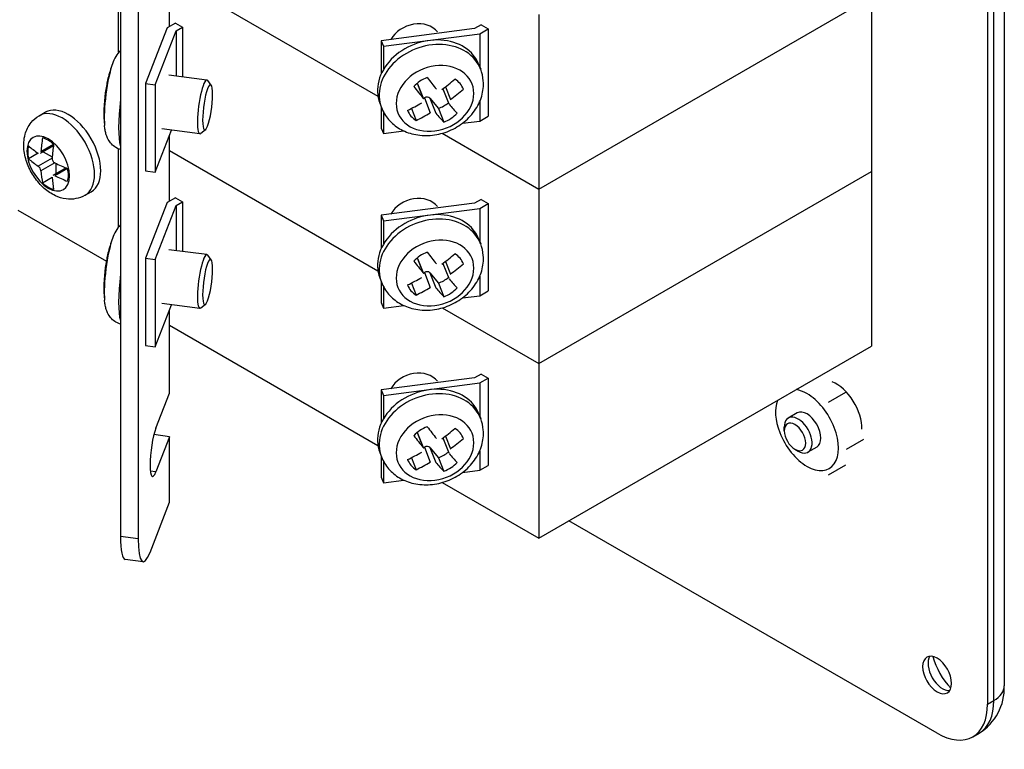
# Model space of a CAD drawing. Header units: inches. Extents: x 0 to 26.5, y 0 to 16.9.
# Tile 14 of 24: x 24.5 to 25.8, y 3.5 to 4.5. Entities that reach past the tile are written whole.
import ezdxf

# ---------------------------------------------------------------- set-up
doc = ezdxf.new("R2010")
doc.units = ezdxf.units.IN
doc.header["$LTSCALE"] = 0.5
doc.header["$MEASUREMENT"] = 0
doc.layers.add('AM_VIS', color=7, linetype='Continuous', lineweight=30)

msp = doc.modelspace()

# ---------------------------------------------------------------- linework, layer by layer
at = {"layer": 'AM_VIS', "color": 72}
for p, q in [((25.8193, 6.534), (25.8193, 3.6252)), ((25.7973, 6.5101), (25.7973, 3.6013)), ((25.8056, 3.6061), (25.8056, 6.5148)), ((25.731, 3.563), (25.2471, 3.8424)), ((25.7973, 3.6013), (25.8056, 3.6061)), ((25.7779, 3.5584), (25.7862, 3.5632))]:
    msp.add_line(p, q, dxfattribs=at)
at = {"layer": 'AM_VIS', "color": 31}
for p, q in [((24.6576, 5.0847), (24.6576, 3.8217)), ((24.681, 5.0817), (24.681, 3.8187)), ((24.722, 4.4923), (24.722, 4.5792)), ((24.722, 4.2626), (24.722, 4.3495)), ((24.722, 4.0104), (24.722, 4.1199)), ((24.7041, 3.9642), (24.722, 4.0104)), ((24.722, 3.953), (24.7014, 3.9557)), ((24.722, 3.953), (24.7041, 3.9068)), ((24.722, 3.8669), (24.722, 3.953)), ((24.7041, 3.9068), (24.6968, 3.9077)), ((24.6964, 3.8009), (24.722, 3.8669)), ((24.681, 3.8187), (24.6576, 3.8217)), ((24.6874, 3.7885), (24.6639, 3.7916))]:
    msp.add_line(p, q, dxfattribs=at)
at = {"layer": 'AM_VIS', "color": 161}
for p, q in [((24.6552, 4.4585), (24.6552, 4.561)), ((24.6552, 4.2289), (24.6552, 4.3314)), ((24.5226, 4.2509), (24.639, 4.1837))]:
    msp.add_line(p, q, dxfattribs=at)
at = {"layer": 'AM_VIS', "color": 181}
for p, q in [((24.722, 4.5589), (24.9959, 4.4008)), ((25.2073, 4.2787), (25.6448, 4.5313)), ((25.2073, 4.5084), (25.2073, 4.2787)), ((25.1317, 4.4946), (25.1231, 4.4896)), ((25.1317, 4.4946), (25.141, 4.4892)), ((25.1231, 4.4896), (25.0004, 4.4737)), ((25.0032, 4.4665), (25.1299, 4.4829)), ((25.1299, 4.4829), (25.141, 4.4892)), ((25.1299, 4.4829), (25.1299, 4.4391)), ((25.141, 4.4892), (25.141, 4.3744)), ((25.0004, 4.4737), (25.0032, 4.4665)), ((25.0004, 4.4737), (25.0004, 4.4302)), ((25.0032, 4.4665), (25.0032, 4.4357)), ((25.1299, 4.3939), (25.1299, 4.368)), ((25.0004, 4.3864), (25.0004, 4.3589)), ((25.0032, 4.3801), (25.0032, 4.3516)), ((25.107, 4.3651), (25.1299, 4.368)), ((25.1299, 4.368), (25.141, 4.3744)), ((25.0004, 4.3589), (25.0032, 4.3516)), ((25.0032, 4.3516), (25.0301, 4.3551)), ((25.0804, 4.352), (25.2073, 4.2787))]:
    msp.add_line(p, q, dxfattribs=at)
at = {"layer": 'AM_VIS', "color": 201}
for p, q in [((24.722, 4.5589), (24.9959, 4.4008)), ((25.2073, 4.2787), (25.6448, 4.5313)), ((25.6448, 4.5313), (25.6448, 4.3017)), ((24.73, 4.4969), (24.7189, 4.4905)), ((24.73, 4.4969), (24.7393, 4.4915)), ((24.7306, 4.4865), (24.7393, 4.4915)), ((24.7393, 4.4915), (24.7393, 4.4261)), ((24.7189, 4.4905), (24.6906, 4.4173)), ((24.7031, 4.4157), (24.7306, 4.4865)), ((24.7306, 4.4865), (24.7306, 4.4273)), ((24.6906, 4.4173), (24.7031, 4.4157)), ((24.6906, 4.4173), (24.6906, 4.3025)), ((24.7031, 4.4157), (24.7031, 4.3009)), ((24.7031, 4.3009), (24.7246, 4.3562)), ((25.0804, 4.352), (25.2073, 4.2787)), ((24.722, 4.3293), (24.9959, 4.1711)), ((24.722, 4.3293), (24.9959, 4.1711)), ((24.6906, 4.3025), (24.7031, 4.3009)), ((25.2073, 4.0491), (25.6448, 4.3017)), ((25.2073, 4.0491), (25.6448, 4.3017)), ((25.6448, 4.3017), (25.6448, 4.0721)), ((25.2073, 4.2787), (25.2073, 4.0491)), ((24.7189, 4.2609), (24.6906, 4.1877)), ((24.73, 4.2672), (24.7189, 4.2609)), ((24.73, 4.2672), (24.7393, 4.2619)), ((24.7306, 4.2569), (24.7393, 4.2619)), ((24.7393, 4.2619), (24.7393, 4.1965)), ((25.1231, 4.2599), (25.0004, 4.2441)), ((25.1317, 4.265), (25.1231, 4.2599)), ((25.1299, 4.2532), (25.141, 4.2596)), ((25.1317, 4.265), (25.141, 4.2596)), ((25.141, 4.2596), (25.141, 4.1448)), ((24.7031, 4.1861), (24.7306, 4.2569)), ((24.7306, 4.2569), (24.7306, 4.1976)), ((25.0032, 4.2368), (25.1299, 4.2532)), ((25.1299, 4.2532), (25.1299, 4.2095)), ((25.0004, 4.2441), (25.0032, 4.2368)), ((25.0004, 4.2441), (25.0004, 4.2006)), ((25.0032, 4.2368), (25.0032, 4.206)), ((24.6906, 4.1877), (24.7031, 4.1861)), ((24.6906, 4.1877), (24.6906, 4.0729)), ((24.7031, 4.1861), (24.7031, 4.0712)), ((25.0004, 4.1568), (25.0004, 4.1293)), ((25.1299, 4.1642), (25.1299, 4.1384)), ((25.0032, 4.1505), (25.0032, 4.122)), ((25.1299, 4.1384), (25.141, 4.1448)), ((25.0004, 4.1293), (25.0032, 4.122)), ((25.107, 4.1354), (25.1299, 4.1384)), ((24.7031, 4.0712), (24.7246, 4.1266)), ((25.0032, 4.122), (25.0301, 4.1255)), ((25.0804, 4.1223), (25.2073, 4.0491)), ((25.0804, 4.1223), (25.2073, 4.0491)), ((24.722, 4.0996), (24.9959, 3.9415)), ((24.6906, 4.0729), (24.7031, 4.0712)), ((25.2073, 3.8195), (25.6448, 4.0721)), ((25.2073, 4.0491), (25.2073, 3.8195)), ((25.1231, 4.0303), (25.0004, 4.0144)), ((25.1317, 4.0353), (25.1231, 4.0303)), ((25.1299, 4.0236), (25.141, 4.03)), ((25.1317, 4.0353), (25.141, 4.03)), ((25.141, 4.03), (25.141, 3.9151)), ((25.0004, 4.0144), (25.0032, 4.0072)), ((25.0004, 4.0144), (25.0004, 3.971)), ((25.0032, 4.0072), (25.1299, 4.0236)), ((25.1299, 4.0236), (25.1299, 3.9799)), ((25.0032, 4.0072), (25.0032, 3.9764)), ((25.1299, 3.9346), (25.1299, 3.9088)), ((25.0004, 3.9271), (25.0004, 3.8996)), ((25.0032, 3.9208), (25.0032, 3.8924)), ((25.107, 3.9058), (25.1299, 3.9088)), ((25.1299, 3.9088), (25.141, 3.9151)), ((25.0004, 3.8996), (25.0032, 3.8924)), ((25.0032, 3.8924), (25.0301, 3.8958)), ((25.0804, 3.8927), (25.2073, 3.8195))]:
    msp.add_line(p, q, dxfattribs=at)
at = {"layer": 'AM_VIS', "color": 53}
for p, q in [((25.1288, 4.4422), (25.1311, 4.4363)), ((24.7712, 4.422), (24.7212, 4.4285)), ((24.7769, 4.4151), (24.7723, 4.4213)), ((25.0477, 4.4177), (25.0552, 4.3983)), ((25.0481, 4.4171), (25.0558, 4.3973)), ((25.0814, 4.4106), (25.089, 4.3909)), ((25.0847, 4.413), (25.0912, 4.3962)), ((25.1081, 4.4104), (25.1083, 4.4098)), ((24.9984, 4.3916), (25.0006, 4.3857)), ((25.0557, 4.3976), (25.0571, 4.3985)), ((25.0571, 4.3985), (25.0647, 4.3788)), ((25.0643, 4.3981), (25.0719, 4.3784)), ((25.0643, 4.3981), (25.0756, 4.3846)), ((25.0401, 4.3846), (25.0462, 4.3688)), ((25.0756, 4.3846), (25.0826, 4.3667)), ((24.7621, 4.3514), (24.7121, 4.3578)), ((24.7693, 4.3566), (24.7633, 4.3518)), ((25.1288, 4.2125), (25.1311, 4.2067)), ((24.7712, 4.1924), (24.7212, 4.1988)), ((24.7769, 4.1855), (24.7723, 4.1916)), ((25.0477, 4.1881), (25.0552, 4.1687)), ((25.0481, 4.1874), (25.0558, 4.1677)), ((25.0814, 4.1809), (25.089, 4.1613)), ((25.0847, 4.1834), (25.0912, 4.1666)), ((25.1081, 4.1808), (25.1083, 4.1802)), ((25.0557, 4.1679), (25.0571, 4.1689)), ((25.0571, 4.1689), (25.0647, 4.1492)), ((25.0643, 4.1685), (25.0719, 4.1488)), ((25.0643, 4.1685), (25.0756, 4.155)), ((24.9984, 4.1619), (25.0006, 4.1561)), ((25.0401, 4.155), (25.0462, 4.1392)), ((25.0756, 4.155), (25.0826, 4.1371)), ((24.7621, 4.1217), (24.7121, 4.1282)), ((24.7693, 4.127), (24.7633, 4.1222)), ((25.1288, 3.9829), (25.1311, 3.977)), ((25.0477, 3.9585), (25.0552, 3.9391)), ((25.0481, 3.9578), (25.0558, 3.938)), ((25.0814, 3.9513), (25.089, 3.9317)), ((25.0847, 3.9538), (25.0912, 3.937)), ((25.1081, 3.9512), (25.1083, 3.9505)), ((25.0557, 3.9383), (25.0571, 3.9392)), ((25.0571, 3.9392), (25.0647, 3.9195)), ((25.0643, 3.9388), (25.0719, 3.9191)), ((25.0643, 3.9388), (25.0756, 3.9253)), ((24.9984, 3.9323), (25.0006, 3.9264)), ((25.0401, 3.9254), (25.0462, 3.9095)), ((25.0756, 3.9253), (25.0826, 3.9074))]:
    msp.add_line(p, q, dxfattribs=at)
at = {"layer": 'AM_VIS', "color": 132}
for p, q in [((24.5506, 4.375), (24.5587, 4.3797)), ((24.5697, 4.3373), (24.5531, 4.3278)), ((24.5493, 4.3258), (24.5367, 4.3185)), ((24.5694, 4.3354), (24.5519, 4.3253)), ((24.5559, 4.3277), (24.5678, 4.3208)), ((24.5677, 4.3194), (24.5495, 4.3088)), ((24.5713, 4.3131), (24.5531, 4.3025)), ((24.5726, 4.3124), (24.5726, 4.2987)), ((24.5861, 4.3065), (24.5686, 4.2964)), ((24.5879, 4.3058), (24.5713, 4.2962)), ((24.5677, 4.2939), (24.5551, 4.2866)), ((24.611, 4.2705), (24.6191, 4.2751))]:
    msp.add_line(p, q, dxfattribs=at)
at = {"layer": 'AM_VIS', "color": 33}
for p, q in [((25.6104, 4.0112), (25.5876, 3.998)), ((25.547, 3.9842), (25.5354, 3.9775)), ((25.5301, 3.9609), (25.5301, 3.9657)), ((25.6343, 3.9495), (25.6115, 3.9363)), ((25.5442, 3.9364), (25.5484, 3.934)), ((25.5729, 3.9394), (25.5613, 3.9327)), ((25.6104, 3.9155), (25.5876, 3.9023))]:
    msp.add_line(p, q, dxfattribs=at)
at = {"layer": 'AM_VIS', "color": 53}
for centre, radius, start, end in [((24.6912, 4.4292), 0.0463, 136.5548, 162.0986), ((24.8233, 4.3794), 0.1875, 160.0181, 166.2819), ((24.8233, 4.3794), 0.1875, 172.0818, 185.2489), ((24.6912, 4.1996), 0.0463, 136.5548, 162.0986), ((24.8233, 4.1497), 0.1875, 160.0181, 166.2819), ((24.8233, 4.1497), 0.1875, 172.0818, 185.2489)]:
    msp.add_arc(centre, radius, start, end, dxfattribs=at)
at = {"layer": 'AM_VIS', "color": 132}
for centre, radius, start, end in [((24.5747, 4.3192), 0.00706, 178.9316, 241.0684), ((24.5437, 4.3013), 0.00946, 7.3443, 52.6557)]:
    msp.add_arc(centre, radius, start, end, dxfattribs=at)
at = {"layer": 'AM_VIS', "color": 72}
msp.add_arc((25.7495, 3.6226), 0.0699, 301.6737, 2.1087, dxfattribs=at)
at = {"layer": 'AM_VIS', "color": 53}
for centre, major_axis, ratio, start_param, end_param in [((25.0443, 4.4665), (-0.0332, -0.0129), 0.796765, 3.37706, 5.524076), ((25.0636, 4.4169), (0.0652, 0.0253), 0.796765, 0, 3.141593), ((25.0658, 4.411), (0.0652, 0.0253), 0.796765, 0, 3.141593), ((24.6477, 4.4021), (0.0067, 0.0519), 0.178415, 0.673016, 2.468576), ((25.071, 4.3978), (0.0488, 0.0189), 0.796765, 5.983471, 12.266656), ((24.6444, 4.4025), (0.005, 0.0389), 0.178415, 1.012991, 1.468393), ((24.7666, 4.3867), (0.0046, 0.0353), 0.178415, 6.100853, 9.607111), ((24.7721, 4.386), (0.0038, 0.0298), 0.178415, 2.197854, 8.481039), ((25.0717, 4.396), (-0.0365, -0.0142), 0.796765, 4.701556, 5.25401), ((25.0228, 4.4934), (-0.1031, 0.1562), 0.158499, 1.999804, 2.116852), ((25.0431, 4.4151), (-0.00498, -0.00193), 0.796765, 3.141593, 3.335748), ((25.0404, 4.5051), (-0.1031, 0.1562), 0.158499, 1.999804, 2.116852), ((25.026, 4.5059), (0.1433, 0.1204), 0.583132, 4.601769, 4.718816), ((25.0717, 4.396), (-0.0365, -0.0142), 0.796765, 3.13076, 3.683213), ((24.8214, 4.3696), (0.1835, -0.0371), 0.363717, 3.131525, 3.163887), ((25.0372, 4.4926), (0.1433, 0.1204), 0.583132, 4.601769, 4.718816), ((24.6705, 4.3991), (0.009, 0.0694), 0.178415, 1.633733, 2.761975), ((25.026, 4.5059), (0.1433, 0.1204), 0.583132, 4.313233, 4.43028), ((25.0599, 4.3952), (-0.00498, -0.00193), 0.796765, 3.406987, 4.977783), ((25.0647, 4.4139), (0.0365, 0.0142), 0.796765, 4.701556, 5.086779), ((25.0404, 4.5051), (-0.1031, 0.1562), 0.158499, 2.28834, 2.405388), ((25.0717, 4.396), (-0.0365, -0.0142), 0.796765, 6.272353, 6.824806), ((25.0372, 4.4926), (0.1433, 0.1204), 0.583132, 4.313233, 4.43028), ((25.0228, 4.4934), (-0.1031, 0.1562), 0.158499, 2.28834, 2.405388), ((25.0717, 4.396), (-0.0365, -0.0142), 0.796765, 1.559964, 2.112417), ((25.0443, 4.2369), (-0.0332, -0.0129), 0.796765, 3.37706, 5.524076), ((25.0636, 4.1872), (0.0652, 0.0253), 0.796765, 0, 3.141593), ((25.0658, 4.1814), (0.0652, 0.0253), 0.796765, 0, 3.141593), ((24.6477, 4.1724), (0.0067, 0.0519), 0.178415, 0.673016, 2.468576), ((25.071, 4.1682), (0.0488, 0.0189), 0.796765, 5.983471, 12.266656), ((24.6444, 4.1729), (0.005, 0.0389), 0.178415, 1.012991, 1.468393), ((24.7666, 4.1571), (0.0046, 0.0353), 0.178415, 6.100853, 9.607111), ((25.0717, 4.1663), (-0.0365, -0.0142), 0.796765, 4.701556, 5.25401), ((25.0404, 4.2754), (-0.1031, 0.1562), 0.158499, 1.999804, 2.116852), ((25.026, 4.2763), (0.1433, 0.1204), 0.583132, 4.601769, 4.718816), ((25.0717, 4.1663), (-0.0365, -0.0142), 0.796765, 3.13076, 3.683213), ((24.7721, 4.1563), (0.0038, 0.0298), 0.178415, 2.197854, 8.481039), ((25.0228, 4.2638), (-0.1031, 0.1562), 0.158499, 1.999804, 2.116852), ((25.0431, 4.1855), (-0.00498, -0.00193), 0.796765, 3.141593, 3.335748), ((24.8214, 4.14), (0.1835, -0.0371), 0.363717, 3.131525, 3.163887), ((25.0599, 4.1656), (-0.00498, -0.00193), 0.796765, 3.406987, 4.977783), ((25.0372, 4.263), (0.1433, 0.1204), 0.583132, 4.601769, 4.718816), ((24.6705, 4.1695), (0.009, 0.0694), 0.178415, 1.633733, 2.761975), ((25.026, 4.2763), (0.1433, 0.1204), 0.583132, 4.313233, 4.43028), ((25.0647, 4.1842), (0.0365, 0.0142), 0.796765, 4.701556, 5.086779), ((25.0404, 4.2754), (-0.1031, 0.1562), 0.158499, 2.28834, 2.405388), ((25.0717, 4.1663), (-0.0365, -0.0142), 0.796765, 6.272353, 6.824806), ((25.0372, 4.263), (0.1433, 0.1204), 0.583132, 4.313233, 4.43028), ((25.0228, 4.2638), (-0.1031, 0.1562), 0.158499, 2.28834, 2.405388), ((25.0717, 4.1663), (-0.0365, -0.0142), 0.796765, 1.559964, 2.112417), ((25.0443, 4.0072), (-0.0332, -0.0129), 0.796765, 3.37706, 5.524076), ((25.0636, 3.9576), (0.0652, 0.0253), 0.796765, 0, 3.141593), ((25.0658, 3.9517), (0.0652, 0.0253), 0.796765, 0, 3.141593), ((25.071, 3.9385), (0.0488, 0.0189), 0.796765, 5.983471, 12.266656), ((25.0717, 3.9367), (-0.0365, -0.0142), 0.796765, 4.701556, 5.25401), ((25.0404, 4.0458), (-0.1031, 0.1562), 0.158499, 1.999804, 2.116852), ((25.026, 4.0466), (0.1433, 0.1204), 0.583132, 4.601769, 4.718816), ((25.0717, 3.9367), (-0.0365, -0.0142), 0.796765, 3.13076, 3.683213), ((25.0228, 4.0342), (-0.1031, 0.1562), 0.158499, 1.999804, 2.116852), ((25.0431, 3.9559), (-0.00498, -0.00193), 0.796765, 3.141593, 3.335748), ((25.0372, 4.0333), (0.1433, 0.1204), 0.583132, 4.601769, 4.718816), ((25.0599, 3.9359), (-0.00498, -0.00193), 0.796765, 3.406987, 4.977783), ((25.026, 4.0466), (0.1433, 0.1204), 0.583132, 4.313233, 4.43028), ((25.0717, 3.9367), (-0.0365, -0.0142), 0.796765, 6.272353, 6.824806), ((25.0647, 3.9546), (0.0365, 0.0142), 0.796765, 4.701556, 5.086779), ((25.0404, 4.0458), (-0.1031, 0.1562), 0.158499, 2.28834, 2.405388), ((25.0372, 4.0333), (0.1433, 0.1204), 0.583132, 4.313233, 4.43028), ((25.0228, 4.0342), (-0.1031, 0.1562), 0.158499, 2.28834, 2.405388), ((25.0717, 3.9367), (-0.0365, -0.0142), 0.796765, 1.559964, 2.112417)]:
    msp.add_ellipse(centre, major_axis=major_axis, ratio=ratio, start_param=start_param, end_param=end_param, dxfattribs=at)
at = {"layer": 'AM_VIS', "color": 132}
for centre, major_axis, start_param, end_param in [((24.5889, 4.3274), (-0.0302, 0.0523), 3.141593, 6.283185), ((24.5808, 4.3228), (-0.0302, 0.0523), 3.141593, 6.283185), ((24.5627, 4.3123), (-0.0198, 0.0343), 0.785398, 7.068583), ((24.6877, 4.3929), (0.0955, 0.1654), 2.164681, 2.275169), ((24.5624, 4.3121), (-0.0189, 0.0327), 5.221561, 5.774014), ((24.7023, 4.3844), (0.0955, 0.1654), 2.164681, 2.275169), ((24.5624, 4.3121), (-0.0189, 0.0327), 0.509172, 1.061625), ((24.695, 4.3971), (-0.191, 0), 0.593884, 0.704373), ((24.695, 4.3802), (-0.191, 0), 0.593884, 0.704373), ((24.695, 4.3971), (-0.191, 0), 0.866423, 0.976912), ((24.6877, 4.3929), (0.0955, 0.1654), 2.43722, 2.547708), ((24.5624, 4.3121), (-0.0189, 0.0327), 3.650764, 4.203217), ((24.5624, 4.3121), (-0.0189, 0.0327), 2.079968, 2.632421), ((24.7023, 4.3844), (0.0955, 0.1654), 2.43722, 2.547708), ((24.695, 4.3802), (-0.191, 0), 0.866423, 0.976912)]:
    msp.add_ellipse(centre, major_axis=major_axis, ratio=0.57735, start_param=start_param, end_param=end_param, dxfattribs=at)
at = {"layer": 'AM_VIS', "color": 73}
msp.add_ellipse((25.5984, 3.984), major_axis=(-0.0237, 0.0411), ratio=0.57735, start_param=3.880783, end_param=5.652273, dxfattribs=at)
at = {"layer": 'AM_VIS', "color": 33}
for centre, major_axis, start_param, end_param in [((25.56, 3.9618), (-0.0293, 0.0507), 5.497787, 5.843996), ((25.56, 3.9618), (-0.0293, 0.0507), 0.439189, 1.308997), ((25.56, 3.9618), (-0.0293, 0.0507), 4.45059, 5.497787), ((25.56, 3.9618), (-0.0129, 0.0224), 3.141593, 6.283185), ((25.5484, 3.9551), (-0.0129, 0.0224), 2.356194, 7.068583), ((25.5442, 3.9527), (-0.01, 0.0173), 3.926991, 10.210176), ((25.56, 3.9618), (-0.0293, 0.0507), 3.403392, 4.45059), ((25.56, 3.9618), (-0.0293, 0.0507), 1.308997, 2.356194), ((25.56, 3.9618), (-0.0293, 0.0507), 2.356194, 3.403392)]:
    msp.add_ellipse(centre, major_axis=major_axis, ratio=0.57735, start_param=start_param, end_param=end_param, dxfattribs=at)
at = {"layer": 'AM_VIS', "color": 31}
for centre, major_axis, start_param, end_param in [((24.7041, 3.9355), (0.0045, 0.0349), 0.627058, 3.76865), ((24.6729, 3.8613), (0.009, 0.0697), 2.197854, 3.141593), ((24.6964, 3.8583), (0.009, 0.0697), 2.197854, 3.76865)]:
    msp.add_ellipse(centre, major_axis=major_axis, ratio=0.178415, start_param=start_param, end_param=end_param, dxfattribs=at)
at = {"layer": 'AM_VIS', "color": 72}
for centre, major_axis, start_param, end_param in [((25.731, 3.6396), (-0.0135, 0.0234), 0.785398, 7.068583), ((25.7382, 3.6437), (-0.0135, 0.0234), 0.270603, 2.870989), ((25.7641, 3.6587), (-0.0294, 0.051), 1.152184, 1.989408), ((25.7724, 3.6252), (-0.0469, 0), 2.356194, 3.141593), ((25.731, 3.6396), (-0.0469, 0.0812), 2.356194, 3.926991), ((25.7393, 3.6444), (-0.0469, 0.0812), 3.141593, 3.926991)]:
    msp.add_ellipse(centre, major_axis=major_axis, ratio=0.57735, start_param=start_param, end_param=end_param, dxfattribs=at)
at = {"layer": 'AM_VIS', "color": 53}
for points, knots in [([(25.0006, 4.3857), (25.0029, 4.38), (25.0061, 4.3747), (25.0142, 4.3652), (25.0191, 4.3612), (25.0303, 4.3546), (25.0366, 4.3522), (25.0503, 4.3491), (25.0576, 4.3487), (25.0724, 4.3498), (25.0798, 4.3514), (25.0941, 4.3568), (25.1009, 4.3605), (25.1131, 4.3697), (25.1185, 4.3752), (25.1271, 4.3873), (25.1304, 4.3939), (25.1343, 4.4074), (25.135, 4.4142), (25.1341, 4.4262), (25.1329, 4.4314), (25.1311, 4.4363)], [1.870511, 1.870511, 1.870511, 1.870511, 2.146227, 2.146227, 2.431682, 2.431682, 2.741384, 2.741384, 3.076865, 3.076865, 3.427335, 3.427335, 3.781935, 3.781935, 4.13298, 4.13298, 4.469005, 4.469005, 4.777017, 4.777017, 5.012103, 5.012103, 5.012103, 5.012103]), ([(24.6576, 4.3306), (24.6561, 4.331), (24.6548, 4.3315), (24.6509, 4.3334), (24.6488, 4.335), (24.6451, 4.3384), (24.6437, 4.3403), (24.641, 4.3444), (24.6402, 4.3465), (24.6387, 4.3504), (24.6382, 4.3522), (24.6374, 4.3558), (24.6372, 4.3576), (24.6368, 4.3603), (24.6367, 4.3612), (24.6366, 4.3622)], [3.7967447, 3.7967447, 3.7967447, 3.7967447, 3.8284186, 3.8284186, 3.8941523, 3.8941523, 3.9780904, 3.9780904, 4.0986654, 4.0986654, 4.2332687, 4.2332687, 4.367872, 4.367872, 4.4416667, 4.4416667, 4.4416667, 4.4416667]), ([(25.0006, 4.1561), (25.0029, 4.1504), (25.0061, 4.145), (25.0142, 4.1356), (25.0191, 4.1316), (25.0303, 4.125), (25.0366, 4.1226), (25.0503, 4.1195), (25.0576, 4.119), (25.0724, 4.1201), (25.0798, 4.1218), (25.0941, 4.1272), (25.1009, 4.1309), (25.1131, 4.1401), (25.1185, 4.1455), (25.1271, 4.1576), (25.1304, 4.1642), (25.1343, 4.1778), (25.135, 4.1846), (25.1341, 4.1966), (25.1329, 4.2018), (25.1311, 4.2067)], [1.870511, 1.870511, 1.870511, 1.870511, 2.146227, 2.146227, 2.431682, 2.431682, 2.741384, 2.741384, 3.076865, 3.076865, 3.427335, 3.427335, 3.781935, 3.781935, 4.13298, 4.13298, 4.469005, 4.469005, 4.777017, 4.777017, 5.012103, 5.012103, 5.012103, 5.012103]), ([(24.6576, 4.1009), (24.6561, 4.1014), (24.6548, 4.1019), (24.6509, 4.1038), (24.6488, 4.1053), (24.6451, 4.1088), (24.6437, 4.1107), (24.641, 4.1148), (24.6402, 4.1168), (24.6387, 4.1207), (24.6382, 4.1226), (24.6374, 4.1262), (24.6372, 4.1279), (24.6368, 4.1306), (24.6367, 4.1316), (24.6366, 4.1326)], [3.7967447, 3.7967447, 3.7967447, 3.7967447, 3.8284186, 3.8284186, 3.8941523, 3.8941523, 3.9780904, 3.9780904, 4.0986654, 4.0986654, 4.2332687, 4.2332687, 4.367872, 4.367872, 4.4416667, 4.4416667, 4.4416667, 4.4416667]), ([(25.0006, 3.9264), (25.0029, 3.9207), (25.0061, 3.9154), (25.0142, 3.906), (25.0191, 3.9019), (25.0303, 3.8953), (25.0366, 3.8929), (25.0503, 3.8899), (25.0576, 3.8894), (25.0724, 3.8905), (25.0798, 3.8922), (25.0941, 3.8975), (25.1009, 3.9012), (25.1131, 3.9104), (25.1185, 3.9159), (25.1271, 3.928), (25.1304, 3.9346), (25.1343, 3.9481), (25.135, 3.955), (25.1341, 3.967), (25.1329, 3.9721), (25.1311, 3.977)], [1.870511, 1.870511, 1.870511, 1.870511, 2.146227, 2.146227, 2.431682, 2.431682, 2.741384, 2.741384, 3.076865, 3.076865, 3.427335, 3.427335, 3.781935, 3.781935, 4.13298, 4.13298, 4.469005, 4.469005, 4.777017, 4.777017, 5.012103, 5.012103, 5.012103, 5.012103])]:
    msp.add_open_spline(points, degree=3, knots=knots, dxfattribs=at)
at = {"layer": 'AM_VIS', "color": 132}
msp.add_open_spline([(24.611, 4.2705), (24.6072, 4.2683), (24.6031, 4.2668), (24.5945, 4.2652), (24.5901, 4.2652), (24.581, 4.2664), (24.5763, 4.2679), (24.5666, 4.2724), (24.5618, 4.2757), (24.5525, 4.2839), (24.5482, 4.2889), (24.5408, 4.2997), (24.5377, 4.3055), (24.533, 4.3176), (24.5314, 4.324), (24.5301, 4.3371), (24.5304, 4.3438), (24.5338, 4.3559), (24.5363, 4.3613), (24.543, 4.3696), (24.5466, 4.3727), (24.5506, 4.375)], degree=3, knots=[3.926991, 3.926991, 3.926991, 3.926991, 4.127921, 4.127921, 4.345362, 4.345362, 4.614578, 4.614578, 4.9669, 4.9669, 5.366375, 5.366375, 5.763064, 5.763064, 6.16156, 6.16156, 6.553484, 6.553484, 6.853188, 6.853188, 7.068583, 7.068583, 7.068583, 7.068583], dxfattribs=at)

doc.saveas('drawing.dxf')
